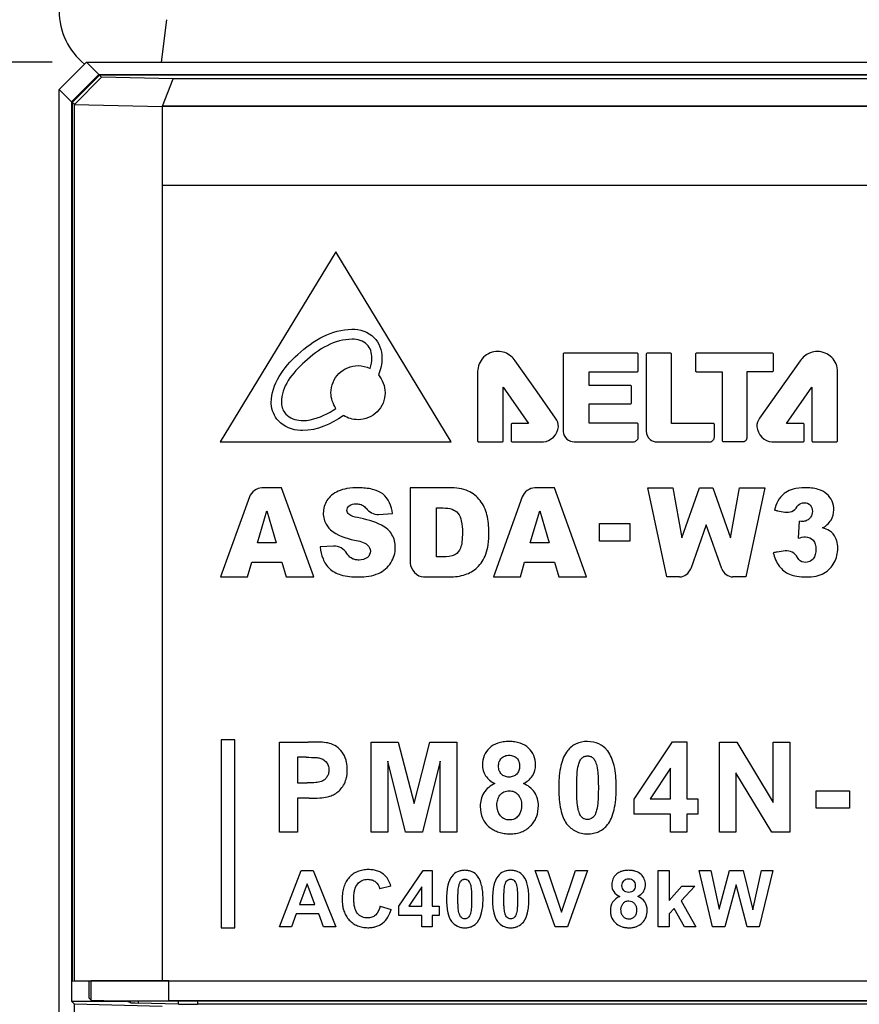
# Model space of a CAD drawing. Header units: millimetres. Extents: x 1895 to 2561, y -1570 to -291.
# Tile 22 of 61: x 2108 to 2132, y -1310 to -1282. Entities that reach past the tile are written whole.
import ezdxf

# ---------------------------------------------------------------- set-up
doc = ezdxf.new("R2010")
doc.units = ezdxf.units.MM
doc.header["$LTSCALE"] = 23.1
doc.header["$PDMODE"] = 3
doc.header["$PDSIZE"] = 0.31
doc.layers.get('0').update_dxf_attribs({"linetype": 'CONTINUOUS'})
doc.layers.get('Defpoints').update_dxf_attribs({"linetype": 'CONTINUOUS'})
doc.layers.add('03___PRT_ALL_CURVES', color=7, linetype='CONTINUOUS')
doc.styles.get("Standard").update_dxf_attribs({"font": 'arial.ttf'})
doc.dimstyles.new('DIMSTYLE_2$0', dxfattribs={"dimtxt": 2.5, "dimasz": 3, "dimexe": 0.18, "dimexo": 0.0625, "dimgap": 0.09, "dimtad": 1, "dimdec": 0, "dimdsep": 46, "dimtxsty": 'Standard', "dimblk": '_FILLED', "dimcen": 0.09, "dimadec": 0, "dimazin": 0, "dimtp": 0.01, "dimtm": 0.01, "dimtfac": 1, "dimtdec": 0, "dimtofl": 0, "dimtmove": 0, "dimatfit": 3, "dimldrblk": '_FILLED', "dimfxl": 0, "dimtolj": 1, "dimarcsym": 0})

# ---------------------------------------------------------------- blocks, each defined once
blk = doc.blocks.new('_FILLED')
at = {"color": 0, "linetype": 'ByBlock'}
blk.add_solid([(0, 0), (-1, 0.2), (-1, -0.2)], dxfattribs=at)
blk = doc.blocks.new('*D27')
at = {"color": 0, "linetype": 'Continuous', "lineweight": -2}
for p, q in [((2108.661, -1282.748), (2080.425, -1282.748)), ((2082.925, -1287.748), (2082.925, -1447.748)), ((2108.661, -1452.748), (2080.425, -1452.748))]:
    blk.add_line(p, q, dxfattribs=at)
at = {"layer": 'Defpoints', "color": 0, "linetype": 'Continuous'}
for p in [(2109.661, -1282.748), (2082.925, -1452.748), (2109.661, -1452.748)]:
    blk.add_point(p, dxfattribs=at)
at = {"color": 0, "linetype": 'Continuous', "lineweight": -2, "xscale": 5, "yscale": 5, "zscale": 5}
for p, rotation in [((2082.925, -1282.748), 90), ((2082.925, -1452.748), 270)]:
    blk.add_blockref('_FILLED', p, dxfattribs=dict(at, rotation=rotation))
at = {"color": 0, "linetype": 'Continuous', "insert": (2071.675, -1367.748), "char_height": 7.5, "width": 14.94424, "attachment_point": 2, "rotation": 90, "line_spacing_factor": 0.9}
blk.add_mtext('\\A1;170(6.69)', dxfattribs=at)

msp = doc.modelspace()

# ---------------------------------------------------------------- linework, layer by layer
at = {"color": 0, "linetype": 'Continuous'}
for p, q in [((2111.861, -1282.748), (2112.014, -1281.505)), ((2108.861, -1283.548), (2109.661, -1282.748)), ((2109.661, -1282.748), (2110.025, -1283.112)), ((2109.661, -1282.748), (2193.062, -1282.748)), ((2110.025, -1283.112), (2109.225, -1283.912)), ((2110.041, -1283.128), (2109.241, -1283.928)), ((2110.025, -1283.112), (2192.698, -1283.112)), ((2110.098, -1283.185), (2110.041, -1283.128)), ((2192.682, -1283.128), (2110.041, -1283.128)), ((2110.098, -1283.185), (2109.311, -1283.989)), ((2112.197, -1283.239), (2110.098, -1283.185)), ((2111.881, -1284.038), (2112.197, -1283.239)), ((2190.526, -1283.239), (2112.197, -1283.239)), ((2108.861, -1451.949), (2108.861, -1283.548)), ((2108.861, -1283.548), (2109.225, -1283.912)), ((2109.225, -1283.912), (2109.225, -1310.215)), ((2109.241, -1283.928), (2109.241, -1309.63)), ((2109.311, -1283.989), (2109.241, -1283.928)), ((2109.307, -1283.985), (2111.872, -1284.044)), ((2109.307, -1283.989), (2109.307, -1309.626)), ((2111.881, -1284.038), (2111.872, -1284.044)), ((2111.872, -1284.044), (2111.872, -1309.622)), ((2190.851, -1284.04), (2111.881, -1284.038)), ((2109.241, -1309.63), (2109.307, -1309.626)), ((2109.307, -1309.626), (2111.872, -1309.622)), ((2109.801, -1309.626), (2109.741, -1309.63)), ((2109.741, -1310.131), (2109.741, -1309.63)), ((2112.075, -1309.623), (2109.801, -1309.626)), ((2109.801, -1310.19), (2109.801, -1309.626)), ((2111.872, -1309.622), (2190.851, -1309.622)), ((2112.075, -1310.196), (2112.075, -1309.623)), ((2112.075, -1309.623), (2190.648, -1309.623)), ((2109.225, -1310.215), (2109.307, -1310.296)), ((2109.225, -1310.215), (2110.826, -1310.215)), ((2109.741, -1310.131), (2109.801, -1310.19)), ((2109.801, -1310.19), (2110.536, -1310.209)), ((2110.536, -1310.209), (2112.075, -1310.196)), ((2110.536, -1310.209), (2190.754, -1310.209)), ((2110.939, -1310.257), (2110.826, -1310.215)), ((2110.939, -1310.209), (2110.939, -1310.257)), ((2111.179, -1310.209), (2111.179, -1310.271)), ((2112.075, -1310.196), (2190.648, -1310.196)), ((2112.35, -1310.301), (2112.35, -1310.209)), ((2112.908, -1310.209), (2112.908, -1310.307)), ((2109.307, -1310.296), (2109.307, -1451.507)), ((2109.307, -1310.296), (2111.872, -1310.362)), ((2112.35, -1310.301), (2111.179, -1310.271)), ((2147.406, -1310.307), (2112.908, -1310.307))]:
    msp.add_line(p, q, dxfattribs=at)
msp.add_arc((2110.861, -1281.248), 2, 180, 231.1238, dxfattribs=at)
for centre, start_param, end_param in [((2111.737, -1310.256), -3.071779, -2.343105), ((2112.908, -1310.286), -2.343105, -1.570796)]:
    msp.add_ellipse(centre, major_axis=(0.8, 0), ratio=0.026186, start_param=start_param, end_param=end_param, dxfattribs=at)
at = {"layer": '03___PRT_ALL_CURVES', "color": 0, "linetype": 'Continuous'}
for p, q in [((2111.873, -1284.045), (2111.873, -1286.345)), ((2190.85, -1284.047), (2111.873, -1284.045)), ((2111.873, -1286.345), (2190.85, -1286.347)), ((2116.958, -1288.296), (2113.576, -1293.854)), ((2120.322, -1293.854), (2116.958, -1288.296)), ((2122.835, -1292.392), (2122.194, -1291.482)), ((2123.597, -1291.29), (2123.597, -1293.55)), ((2125.761, -1291.258), (2123.629, -1291.258)), ((2125.793, -1291.776), (2125.793, -1291.29)), ((2126.028, -1291.292), (2126.028, -1293.542)), ((2126.734, -1291.261), (2126.06, -1291.261)), ((2126.765, -1293.316), (2126.765, -1291.292)), ((2127.47, -1291.29), (2127.47, -1291.771)), ((2129.721, -1291.261), (2127.501, -1291.259)), ((2129.752, -1291.769), (2129.752, -1291.293)), ((2130.53, -1291.484), (2129.888, -1292.394)), ((2121.099, -1291.799), (2121.099, -1292.698)), ((2124.362, -1292.203), (2124.362, -1291.807)), ((2124.362, -1291.807), (2125.761, -1291.807)), ((2127.501, -1291.803), (2128.25, -1291.803)), ((2128.25, -1291.803), (2128.25, -1293.817)), ((2128.982, -1293.706), (2128.982, -1291.8)), ((2128.982, -1291.8), (2129.721, -1291.8)), ((2131.624, -1293.823), (2131.624, -1291.8)), ((2121.85, -1293.821), (2121.85, -1292.252)), ((2121.85, -1292.252), (2122.59, -1293.314)), ((2123.38, -1293.161), (2122.835, -1292.392)), ((2125.567, -1292.203), (2124.362, -1292.203)), ((2125.599, -1292.712), (2125.599, -1292.234)), ((2129.888, -1292.394), (2129.345, -1293.162)), ((2130.134, -1293.316), (2130.873, -1292.254)), ((2130.873, -1292.254), (2130.873, -1293.823)), ((2115.067, -1292.741), (2115.066, -1292.701)), ((2115.36, -1292.701), (2115.361, -1292.728)), ((2121.099, -1292.698), (2121.099, -1293.821)), ((2124.357, -1293.309), (2124.357, -1292.743)), ((2124.357, -1292.743), (2125.567, -1292.743)), ((2115.935, -1293.23), (2115.982, -1293.232)), ((2117.167, -1293.089), (2117.176, -1293.082)), ((2115.982, -1293.525), (2115.921, -1293.524)), ((2122.078, -1293.345), (2122.078, -1293.821)), ((2122.59, -1293.314), (2122.109, -1293.314)), ((2125.761, -1293.309), (2124.357, -1293.309)), ((2125.793, -1293.734), (2125.793, -1293.341)), ((2127.991, -1293.316), (2126.765, -1293.316)), ((2128.022, -1293.715), (2128.022, -1293.347)), ((2130.615, -1293.316), (2130.134, -1293.316)), ((2130.646, -1293.823), (2130.646, -1293.347)), ((2113.576, -1293.854), (2120.322, -1293.854)), ((2121.131, -1293.853), (2121.819, -1293.853)), ((2122.109, -1293.853), (2123.021, -1293.853)), ((2123.922, -1293.854), (2125.652, -1293.854)), ((2126.339, -1293.854), (2127.899, -1293.854)), ((2128.281, -1293.848), (2128.848, -1293.848)), ((2129.703, -1293.854), (2130.615, -1293.854)), ((2130.904, -1293.854), (2131.592, -1293.854)), ((2115.366, -1295.199), (2114.791, -1295.199)), ((2116.307, -1297.806), (2115.366, -1295.199)), ((2119.127, -1295.199), (2119.127, -1297.402)), ((2120.277, -1295.199), (2119.127, -1295.199)), ((2123.344, -1295.199), (2122.769, -1295.199)), ((2124.285, -1297.806), (2123.344, -1295.199)), ((2126.631, -1297.806), (2126.074, -1295.199)), ((2126.074, -1295.199), (2126.809, -1295.199)), ((2126.809, -1295.199), (2127.073, -1296.659)), ((2127.073, -1296.659), (2127.59, -1295.199)), ((2127.59, -1295.199), (2127.978, -1295.199)), ((2127.978, -1295.199), (2128.494, -1296.659)), ((2128.494, -1296.659), (2128.759, -1295.199)), ((2128.759, -1295.199), (2129.494, -1295.199)), ((2129.494, -1295.199), (2128.937, -1297.806)), ((2114.428, -1295.461), (2113.581, -1297.806)), ((2122.406, -1295.461), (2121.559, -1297.806)), ((2119.901, -1297.214), (2119.901, -1295.789)), ((2119.901, -1295.789), (2120.094, -1295.789)), ((2114.661, -1296.812), (2114.934, -1295.875)), ((2114.934, -1295.875), (2115.211, -1296.812)), ((2118.198, -1295.976), (2118.613, -1295.95)), ((2122.639, -1296.812), (2122.913, -1295.875)), ((2122.913, -1295.875), (2123.189, -1296.812)), ((2124.661, -1296.763), (2124.661, -1296.242)), ((2124.661, -1296.242), (2125.547, -1296.242)), ((2125.547, -1296.242), (2125.547, -1296.763)), ((2127.784, -1296.286), (2127.329, -1297.572)), ((2128.239, -1297.572), (2127.784, -1296.286)), ((2130.48, -1296.675), (2130.512, -1296.174)), ((2115.211, -1296.812), (2114.661, -1296.812)), ((2116.89, -1296.903), (2116.496, -1296.929)), ((2123.189, -1296.812), (2122.639, -1296.812)), ((2125.547, -1296.763), (2124.661, -1296.763)), ((2117.302, -1297.158), (2117.277, -1297.119)), ((2120.09, -1297.214), (2119.901, -1297.214)), ((2114.371, -1297.806), (2114.493, -1297.376)), ((2114.493, -1297.376), (2115.371, -1297.376)), ((2115.371, -1297.376), (2115.497, -1297.806)), ((2122.349, -1297.806), (2122.471, -1297.376)), ((2122.471, -1297.376), (2123.349, -1297.376)), ((2123.349, -1297.376), (2123.475, -1297.806)), ((2113.581, -1297.806), (2114.371, -1297.806)), ((2115.497, -1297.806), (2116.307, -1297.806)), ((2119.515, -1297.806), (2120.277, -1297.806)), ((2121.559, -1297.806), (2122.349, -1297.806)), ((2123.475, -1297.806), (2124.285, -1297.806)), ((2127.005, -1297.806), (2126.631, -1297.806)), ((2128.937, -1297.806), (2128.562, -1297.806)), ((2113.598, -1302.575), (2113.598, -1308.071)), ((2113.998, -1302.575), (2113.598, -1302.575)), ((2113.998, -1308.071), (2113.998, -1302.575)), ((2115.305, -1305.273), (2115.305, -1302.636)), ((2115.305, -1302.636), (2116.144, -1302.636)), ((2117.991, -1305.273), (2117.991, -1302.636)), ((2117.991, -1302.636), (2118.777, -1302.636)), ((2118.777, -1302.636), (2119.241, -1304.435)), ((2119.241, -1304.435), (2119.7, -1302.636)), ((2119.7, -1302.636), (2120.488, -1302.636)), ((2120.488, -1302.636), (2120.488, -1305.273)), ((2125.679, -1304.303), (2126.8, -1302.625)), ((2126.8, -1302.625), (2127.217, -1302.625)), ((2127.217, -1302.625), (2127.217, -1304.301)), ((2128.166, -1305.273), (2128.166, -1302.636)), ((2128.166, -1302.636), (2128.674, -1302.636)), ((2128.674, -1302.636), (2129.74, -1304.403)), ((2129.74, -1304.403), (2129.74, -1302.636)), ((2129.74, -1302.636), (2130.225, -1302.636)), ((2130.225, -1302.636), (2130.225, -1305.273)), ((2115.83, -1303.082), (2115.83, -1303.833)), ((2116.082, -1303.082), (2115.83, -1303.082)), ((2118.477, -1303.197), (2118.476, -1305.273)), ((2118.986, -1305.273), (2118.477, -1303.197)), ((2120.001, -1303.197), (2119.49, -1305.273)), ((2120.003, -1305.273), (2120.001, -1303.197)), ((2126.736, -1303.4), (2126.144, -1304.301)), ((2126.736, -1304.301), (2126.736, -1303.4)), ((2128.651, -1303.54), (2128.651, -1305.273)), ((2129.701, -1305.273), (2128.651, -1303.54)), ((2115.83, -1303.833), (2116.115, -1303.833)), ((2130.997, -1304.57), (2130.997, -1304.065)), ((2130.997, -1304.065), (2131.974, -1304.065)), ((2131.974, -1304.065), (2131.974, -1304.57)), ((2115.83, -1304.279), (2115.83, -1305.273)), ((2116.17, -1304.279), (2115.83, -1304.279)), ((2125.679, -1304.743), (2125.679, -1304.303)), ((2126.144, -1304.301), (2126.736, -1304.301)), ((2127.217, -1304.301), (2127.539, -1304.301)), ((2127.539, -1304.301), (2127.539, -1304.743)), ((2126.736, -1304.743), (2125.679, -1304.743)), ((2126.736, -1305.273), (2126.736, -1304.743)), ((2127.217, -1304.743), (2127.217, -1305.273)), ((2127.539, -1304.743), (2127.217, -1304.743)), ((2131.974, -1304.57), (2130.997, -1304.57)), ((2115.83, -1305.273), (2115.305, -1305.273)), ((2118.476, -1305.273), (2117.991, -1305.273)), ((2119.49, -1305.273), (2118.986, -1305.273)), ((2120.488, -1305.273), (2120.003, -1305.273)), ((2127.217, -1305.273), (2126.736, -1305.273)), ((2128.651, -1305.273), (2128.166, -1305.273)), ((2130.225, -1305.273), (2129.701, -1305.273)), ((2115.305, -1308.039), (2115.943, -1306.397)), ((2115.943, -1306.397), (2116.294, -1306.397)), ((2116.294, -1306.397), (2116.952, -1308.039)), ((2118.796, -1307.435), (2119.506, -1306.39)), ((2119.506, -1306.39), (2119.77, -1306.39)), ((2119.77, -1306.39), (2119.77, -1307.434)), ((2123.367, -1308.039), (2122.78, -1306.397)), ((2122.78, -1306.397), (2123.139, -1306.397)), ((2123.139, -1306.397), (2123.556, -1307.613)), ((2123.556, -1307.613), (2123.956, -1306.397)), ((2124.309, -1306.397), (2123.725, -1308.039)), ((2123.956, -1306.397), (2124.309, -1306.397)), ((2126.382, -1308.039), (2126.382, -1306.397)), ((2126.382, -1306.397), (2126.697, -1306.397)), ((2126.697, -1306.397), (2126.697, -1307.268)), ((2127.964, -1308.039), (2127.578, -1306.397)), ((2127.578, -1306.397), (2127.92, -1306.397)), ((2127.92, -1306.397), (2128.164, -1307.525)), ((2128.164, -1307.525), (2128.464, -1306.397)), ((2128.464, -1306.397), (2128.859, -1306.397)), ((2128.859, -1306.397), (2129.146, -1307.544)), ((2129.146, -1307.544), (2129.396, -1306.397)), ((2129.729, -1306.397), (2129.334, -1308.039)), ((2129.396, -1306.397), (2129.729, -1306.397)), ((2116.116, -1306.78), (2115.894, -1307.388)), ((2116.344, -1307.388), (2116.116, -1306.78)), ((2118.563, -1306.849), (2118.235, -1306.927)), ((2119.465, -1306.873), (2119.09, -1307.434)), ((2119.465, -1307.434), (2119.465, -1306.873)), ((2126.697, -1307.268), (2127.065, -1306.849)), ((2127.452, -1306.849), (2127.046, -1307.284)), ((2127.065, -1306.849), (2127.452, -1306.849)), ((2128.655, -1306.812), (2128.329, -1308.039)), ((2128.979, -1308.039), (2128.655, -1306.812)), ((2127.046, -1307.284), (2127.482, -1308.039)), ((2115.894, -1307.388), (2116.344, -1307.388)), ((2118.246, -1307.434), (2118.567, -1307.532)), ((2118.796, -1307.709), (2118.796, -1307.435)), ((2119.09, -1307.434), (2119.465, -1307.434)), ((2119.77, -1307.434), (2119.974, -1307.434)), ((2119.974, -1307.434), (2119.974, -1307.709)), ((2126.842, -1307.502), (2126.697, -1307.658)), ((2126.697, -1307.658), (2126.697, -1308.039)), ((2127.143, -1308.039), (2126.842, -1307.502)), ((2115.793, -1307.665), (2115.657, -1308.039)), ((2116.452, -1307.665), (2115.793, -1307.665)), ((2116.594, -1308.039), (2116.452, -1307.665)), ((2119.465, -1307.709), (2118.796, -1307.709)), ((2119.465, -1308.039), (2119.465, -1307.709)), ((2119.77, -1307.709), (2119.77, -1308.039)), ((2119.974, -1307.709), (2119.77, -1307.709)), ((2113.598, -1308.071), (2113.998, -1308.071)), ((2115.657, -1308.039), (2115.305, -1308.039)), ((2116.952, -1308.039), (2116.594, -1308.039)), ((2119.77, -1308.039), (2119.465, -1308.039)), ((2123.725, -1308.039), (2123.367, -1308.039)), ((2126.697, -1308.039), (2126.382, -1308.039)), ((2127.482, -1308.039), (2127.143, -1308.039)), ((2128.329, -1308.039), (2127.964, -1308.039)), ((2129.334, -1308.039), (2128.979, -1308.039))]:
    msp.add_line(p, q, dxfattribs=at)
for centre, radius, start, end in [((2125.708, -1293.727), 0.0851, 328.0374, 355.1809), ((2130.441, -1295.846), 0.61, 122.9039, 128.2898)]:
    msp.add_arc(centre, radius, start, end, dxfattribs=at)
for points, knots in [([(2115.066, -1292.701), (2115.072, -1292.166), (2115.798, -1291.155), (2116.843, -1290.565), (2117.425, -1290.558)], [0, 0, 0, 0, 0.478917, 1, 1, 1, 1]), ([(2117.425, -1290.558), (2117.654, -1290.557), (2118.139, -1290.708), (2118.358, -1291.357), (2118.262, -1291.738), (2118.196, -1291.894)], [0, 0, 0, 0, 0.372959, 0.722599, 1, 1, 1, 1]), ([(2117.434, -1290.853), (2116.921, -1290.852), (2116.037, -1291.392), (2115.354, -1292.244), (2115.36, -1292.701)], [0, 0, 0, 0, 0.528202, 1, 1, 1, 1]), ([(2117.953, -1291.707), (2117.988, -1291.608), (2118.042, -1291.369), (2117.913, -1290.941), (2117.586, -1290.853), (2117.434, -1290.853)], [0, 0, 0, 0, 0.26473, 0.615369, 1, 1, 1, 1]), ([(2122.194, -1291.482), (2122.159, -1291.431), (2122.072, -1291.334), (2121.897, -1291.233), (2121.61, -1291.181), (2121.226, -1291.334), (2121.099, -1291.648), (2121.099, -1291.799)], [0, 0, 0, 0, 0.122867, 0.256978, 0.396503, 0.698215, 1, 1, 1, 1]), ([(2131.624, -1291.8), (2131.624, -1291.649), (2131.497, -1291.335), (2131.114, -1291.182), (2130.826, -1291.235), (2130.652, -1291.337), (2130.564, -1291.433), (2130.53, -1291.484)], [0, 0, 0, 0, 0.301541, 0.603351, 0.742489, 0.876782, 1, 1, 1, 1]), ([(2123.629, -1291.258), (2123.621, -1291.258), (2123.605, -1291.266), (2123.597, -1291.282), (2123.597, -1291.29)], [0, 0, 0, 0, 0.498193, 1, 1, 1, 1]), ([(2125.793, -1291.29), (2125.793, -1291.282), (2125.785, -1291.266), (2125.769, -1291.258), (2125.761, -1291.258)], [0, 0, 0, 0, 0.500116, 1, 1, 1, 1]), ([(2126.765, -1291.292), (2126.765, -1291.284), (2126.759, -1291.267), (2126.742, -1291.261), (2126.734, -1291.261)], [0, 0, 0, 0, 0.510483, 1, 1, 1, 1]), ([(2127.501, -1291.259), (2127.493, -1291.259), (2127.477, -1291.266), (2127.47, -1291.282), (2127.47, -1291.29)], [0, 0, 0, 0, 0.503029, 1, 1, 1, 1]), ([(2116.958, -1292.874), (2116.865, -1292.744), (2116.743, -1292.374), (2116.981, -1291.795), (2117.521, -1291.574), (2117.846, -1291.654), (2117.953, -1291.707)], [0, 0, 0, 0, 0.234341, 0.529444, 0.824658, 1, 1, 1, 1]), ([(2125.761, -1291.807), (2125.769, -1291.807), (2125.786, -1291.801), (2125.793, -1291.784), (2125.793, -1291.776)], [0, 0, 0, 0, 0.483149, 1, 1, 1, 1]), ([(2127.47, -1291.771), (2127.47, -1291.779), (2127.477, -1291.796), (2127.493, -1291.803), (2127.501, -1291.803)], [0, 0, 0, 0, 0.506695, 1, 1, 1, 1]), ([(2129.721, -1291.8), (2129.729, -1291.8), (2129.746, -1291.794), (2129.752, -1291.777), (2129.752, -1291.769)], [0, 0, 0, 0, 0.50989, 1, 1, 1, 1]), ([(2118.196, -1291.894), (2118.319, -1292.034), (2118.473, -1292.433), (2118.222, -1293.035), (2117.657, -1293.269), (2117.301, -1293.162), (2117.176, -1293.082)], [0, 0, 0, 0, 0.252154, 0.525737, 0.799194, 1, 1, 1, 1]), ([(2125.599, -1292.234), (2125.599, -1292.226), (2125.592, -1292.21), (2125.576, -1292.203), (2125.567, -1292.203)], [0, 0, 0, 0, 0.491337, 1, 1, 1, 1]), ([(2115.921, -1293.524), (2115.686, -1293.514), (2115.25, -1293.343), (2115.075, -1292.921), (2115.067, -1292.741)], [0, 0, 0, 0, 0.564721, 1, 1, 1, 1]), ([(2115.361, -1292.728), (2115.365, -1292.842), (2115.485, -1293.12), (2115.776, -1293.222), (2115.935, -1293.23)], [0, 0, 0, 0, 0.416638, 1, 1, 1, 1]), ([(2115.982, -1293.232), (2116.057, -1293.232), (2116.407, -1293.189), (2116.731, -1293.027), (2116.958, -1292.874)], [0, 0, 0, 0, 0.216392, 1, 1, 1, 1]), ([(2125.567, -1292.743), (2125.576, -1292.743), (2125.592, -1292.737), (2125.599, -1292.72), (2125.599, -1292.712)], [0, 0, 0, 0, 0.508663, 1, 1, 1, 1]), ([(2123.021, -1293.853), (2123.228, -1293.853), (2123.544, -1293.531), (2123.431, -1293.234), (2123.38, -1293.161)], [0, 0, 0, 0, 0.701397, 1, 1, 1, 1]), ([(2129.345, -1293.162), (2129.293, -1293.234), (2129.18, -1293.533), (2129.496, -1293.854), (2129.703, -1293.854)], [0, 0, 0, 0, 0.299565, 1, 1, 1, 1]), ([(2122.109, -1293.314), (2122.101, -1293.314), (2122.084, -1293.32), (2122.078, -1293.337), (2122.078, -1293.345)], [0, 0, 0, 0, 0.499985, 1, 1, 1, 1]), ([(2123.597, -1293.55), (2123.597, -1293.634), (2123.686, -1293.793), (2123.846, -1293.853), (2123.922, -1293.854)], [0, 0, 0, 0, 0.525129, 1, 1, 1, 1]), ([(2125.793, -1293.341), (2125.793, -1293.333), (2125.786, -1293.317), (2125.769, -1293.309), (2125.761, -1293.309)], [0, 0, 0, 0, 0.507507, 1, 1, 1, 1]), ([(2126.028, -1293.542), (2126.028, -1293.63), (2126.104, -1293.797), (2126.268, -1293.854), (2126.339, -1293.854)], [0, 0, 0, 0, 0.556504, 1, 1, 1, 1]), ([(2128.022, -1293.347), (2128.022, -1293.339), (2128.015, -1293.322), (2127.999, -1293.316), (2127.991, -1293.316)], [0, 0, 0, 0, 0.497672, 1, 1, 1, 1]), ([(2130.646, -1293.347), (2130.646, -1293.339), (2130.639, -1293.323), (2130.623, -1293.316), (2130.615, -1293.316)], [0, 0, 0, 0, 0.492681, 1, 1, 1, 1]), ([(2121.099, -1293.821), (2121.099, -1293.829), (2121.107, -1293.846), (2121.123, -1293.853), (2121.131, -1293.853)], [0, 0, 0, 0, 0.505077, 1, 1, 1, 1]), ([(2121.819, -1293.853), (2121.827, -1293.853), (2121.844, -1293.846), (2121.85, -1293.829), (2121.85, -1293.821)], [0, 0, 0, 0, 0.50175, 1, 1, 1, 1]), ([(2122.078, -1293.821), (2122.078, -1293.829), (2122.084, -1293.846), (2122.101, -1293.853), (2122.109, -1293.853)], [0, 0, 0, 0, 0.497667, 1, 1, 1, 1]), ([(2125.652, -1293.854), (2125.687, -1293.854), (2125.739, -1293.827), (2125.771, -1293.785), (2125.78, -1293.772)], [0, 0, 0, 0, 0.685199, 1, 1, 1, 1]), ([(2127.899, -1293.854), (2127.932, -1293.853), (2127.992, -1293.809), (2128.02, -1293.747), (2128.022, -1293.715)], [0, 0, 0, 0, 0.506067, 1, 1, 1, 1]), ([(2128.25, -1293.817), (2128.25, -1293.825), (2128.257, -1293.841), (2128.273, -1293.848), (2128.281, -1293.848)], [0, 0, 0, 0, 0.507625, 1, 1, 1, 1]), ([(2128.848, -1293.848), (2128.879, -1293.848), (2128.954, -1293.822), (2128.982, -1293.745), (2128.982, -1293.706)], [0, 0, 0, 0, 0.441266, 1, 1, 1, 1]), ([(2130.615, -1293.854), (2130.623, -1293.854), (2130.639, -1293.847), (2130.646, -1293.831), (2130.646, -1293.823)], [0, 0, 0, 0, 0.508303, 1, 1, 1, 1]), ([(2130.873, -1293.823), (2130.873, -1293.831), (2130.88, -1293.847), (2130.896, -1293.854), (2130.904, -1293.854)], [0, 0, 0, 0, 0.495396, 1, 1, 1, 1]), ([(2131.592, -1293.854), (2131.6, -1293.854), (2131.617, -1293.847), (2131.624, -1293.831), (2131.624, -1293.823)], [0, 0, 0, 0, 0.509775, 1, 1, 1, 1]), ([(2118.613, -1295.95), (2118.588, -1295.738), (2118.443, -1295.392), (2118, -1295.219), (2117.64, -1295.191), (2117.3, -1295.209), (2117.03, -1295.281), (2116.828, -1295.403), (2116.646, -1295.608), (2116.58, -1295.838), (2116.588, -1295.998), (2116.592, -1296.029)], [0, 0, 0, 0, 0.221878, 0.335257, 0.477612, 0.594849, 0.687548, 0.764808, 0.835847, 0.968322, 1, 1, 1, 1]), ([(2121.37, -1295.988), (2121.331, -1295.839), (2121.206, -1295.554), (2120.809, -1295.233), (2120.462, -1295.199), (2120.277, -1295.199)], [0, 0, 0, 0, 0.316378, 0.618814, 1, 1, 1, 1]), ([(2131.186, -1296.374), (2131.282, -1296.315), (2131.455, -1296.168), (2131.533, -1295.861), (2131.48, -1295.585), (2131.318, -1295.356), (2131.025, -1295.215), (2130.679, -1295.189), (2130.356, -1295.216), (2130.174, -1295.292), (2130.109, -1295.334)], [0, 0, 0, 0, 0.139339, 0.266096, 0.373378, 0.479127, 0.601246, 0.76158, 0.905365, 1, 1, 1, 1]), ([(2117.585, -1296.067), (2117.497, -1296.048), (2117.353, -1296.033), (2117.253, -1295.856), (2117.344, -1295.689), (2117.505, -1295.662), (2117.616, -1295.671), (2117.651, -1295.679)], [0, 0, 0, 0, 0.314063, 0.456235, 0.63793, 0.87793, 1, 1, 1, 1]), ([(2117.651, -1295.679), (2117.704, -1295.69), (2117.775, -1295.72), (2117.903, -1295.886), (2118.064, -1295.984), (2118.198, -1295.976)], [0, 0, 0, 0, 0.248364, 0.358607, 1, 1, 1, 1]), ([(2120.094, -1295.789), (2120.181, -1295.789), (2120.339, -1295.803), (2120.552, -1295.934), (2120.644, -1296.197), (2120.659, -1296.483), (2120.648, -1296.752), (2120.62, -1296.904), (2120.596, -1296.962)], [0, 0, 0, 0, 0.171998, 0.308616, 0.466413, 0.697737, 0.875917, 1, 1, 1, 1]), ([(2129.775, -1295.853), (2129.807, -1295.857), (2129.91, -1295.879), (2130.076, -1295.924), (2130.297, -1295.912), (2130.406, -1295.806), (2130.443, -1295.746)], [0, 0, 0, 0, 0.134549, 0.428653, 0.709063, 1, 1, 1, 1]), ([(2130.443, -1295.746), (2130.451, -1295.733), (2130.499, -1295.667), (2130.648, -1295.609), (2130.85, -1295.684), (2130.906, -1295.882), (2130.867, -1296.007), (2130.834, -1296.056)], [0, 0, 0, 0, 0.058144, 0.3055, 0.537306, 0.781089, 1, 1, 1, 1]), ([(2116.592, -1296.029), (2116.599, -1296.09), (2116.638, -1296.238), (2116.893, -1296.572), (2117.252, -1296.671), (2117.5, -1296.729)], [0, 0, 0, 0, 0.150396, 0.371192, 1, 1, 1, 1]), ([(2117.621, -1297.806), (2117.818, -1297.806), (2118.188, -1297.768), (2118.603, -1297.419), (2118.73, -1296.97), (2118.645, -1296.613), (2118.471, -1296.403), (2118.145, -1296.19), (2117.824, -1296.121), (2117.585, -1296.067)], [0, 0, 0, 0, 0.192582, 0.347128, 0.498399, 0.623715, 0.688088, 0.760426, 1, 1, 1, 1]), ([(2120.277, -1297.806), (2120.432, -1297.806), (2120.655, -1297.774), (2120.927, -1297.663), (2121.095, -1297.53), (2121.24, -1297.355), (2121.356, -1297.131), (2121.422, -1296.837), (2121.441, -1296.448), (2121.412, -1296.153), (2121.37, -1295.988)], [0, 0, 0, 0, 0.186219, 0.26448, 0.349238, 0.43957, 0.534582, 0.648578, 0.796953, 1, 1, 1, 1]), ([(2130.834, -1296.056), (2130.825, -1296.07), (2130.791, -1296.113), (2130.712, -1296.169), (2130.606, -1296.188), (2130.54, -1296.179), (2130.512, -1296.174)], [0, 0, 0, 0, 0.136943, 0.451541, 0.771556, 1, 1, 1, 1]), ([(2131.599, -1296.748), (2131.591, -1296.719), (2131.547, -1296.605), (2131.414, -1296.448), (2131.257, -1296.393), (2131.186, -1296.374)], [0, 0, 0, 0, 0.158982, 0.622756, 1, 1, 1, 1]), ([(2130.48, -1296.675), (2130.547, -1296.654), (2130.693, -1296.606), (2130.901, -1296.687), (2130.98, -1296.853), (2131, -1297.043), (2130.956, -1297.26), (2130.823, -1297.349), (2130.772, -1297.366)], [0, 0, 0, 0, 0.176953, 0.381016, 0.491801, 0.624207, 0.867018, 1, 1, 1, 1]), ([(2116.496, -1296.929), (2116.506, -1297.048), (2116.558, -1297.277), (2116.753, -1297.593), (2117.139, -1297.79), (2117.445, -1297.806), (2117.621, -1297.806)], [0, 0, 0, 0, 0.223363, 0.433804, 0.67162, 1, 1, 1, 1]), ([(2117.5, -1296.729), (2117.633, -1296.76), (2117.856, -1296.786), (2118.002, -1297.052), (2117.884, -1297.276), (2117.684, -1297.319), (2117.561, -1297.308), (2117.527, -1297.301)], [0, 0, 0, 0, 0.351001, 0.516943, 0.689069, 0.910718, 1, 1, 1, 1]), ([(2120.596, -1296.962), (2120.564, -1297.04), (2120.43, -1297.219), (2120.207, -1297.214), (2120.09, -1297.214)], [0, 0, 0, 0, 0.420045, 1, 1, 1, 1]), ([(2129.741, -1297.098), (2129.778, -1297.236), (2129.88, -1297.495), (2130.16, -1297.724), (2130.447, -1297.798), (2130.711, -1297.812), (2130.982, -1297.794), (2131.292, -1297.69), (2131.56, -1297.402), (2131.646, -1297.038), (2131.62, -1296.818), (2131.599, -1296.748)], [0, 0, 0, 0, 0.146995, 0.276532, 0.35222, 0.447818, 0.546957, 0.629519, 0.777532, 0.926199, 1, 1, 1, 1]), ([(2117.527, -1297.301), (2117.498, -1297.295), (2117.412, -1297.267), (2117.338, -1297.206), (2117.302, -1297.158)], [0, 0, 0, 0, 0.330222, 1, 1, 1, 1]), ([(2130.447, -1297.235), (2130.413, -1297.172), (2130.308, -1297.059), (2130.077, -1297.035), (2129.895, -1297.075), (2129.779, -1297.094), (2129.741, -1297.098)], [0, 0, 0, 0, 0.277285, 0.543608, 0.854279, 1, 1, 1, 1]), ([(2130.772, -1297.366), (2130.746, -1297.374), (2130.645, -1297.393), (2130.514, -1297.34), (2130.459, -1297.258), (2130.447, -1297.235)], [0, 0, 0, 0, 0.21163, 0.792118, 1, 1, 1, 1]), ([(2116.766, -1302.675), (2116.635, -1302.64), (2116.424, -1302.64), (2116.217, -1302.636), (2116.144, -1302.636)], [0, 0, 0, 0, 0.650699, 1, 1, 1, 1]), ([(2116.17, -1304.279), (2116.275, -1304.279), (2116.455, -1304.273), (2116.685, -1304.255), (2116.854, -1304.197), (2116.989, -1304.119), (2117.112, -1304.005), (2117.212, -1303.854), (2117.265, -1303.7), (2117.285, -1303.561), (2117.291, -1303.436), (2117.283, -1303.301), (2117.248, -1303.123), (2117.153, -1302.931), (2116.98, -1302.761), (2116.838, -1302.695), (2116.766, -1302.675)], [0, 0, 0, 0, 0.119855, 0.208235, 0.263493, 0.323014, 0.386389, 0.454413, 0.529405, 0.570802, 0.615518, 0.673193, 0.726303, 0.823709, 0.913713, 1, 1, 1, 1]), ([(2122.793, -1303.302), (2122.793, -1303.211), (2122.762, -1303.027), (2122.599, -1302.795), (2122.388, -1302.673), (2122.186, -1302.628), (2122.017, -1302.618), (2121.847, -1302.628), (2121.645, -1302.673), (2121.433, -1302.795), (2121.271, -1303.027), (2121.241, -1303.211), (2121.241, -1303.302)], [0, 0, 0, 0, 0.118582, 0.233605, 0.356336, 0.424397, 0.499783, 0.575691, 0.644094, 0.766742, 0.881453, 1, 1, 1, 1]), ([(2124.312, -1302.621), (2124.198, -1302.621), (2123.97, -1302.659), (2123.733, -1302.855), (2123.602, -1303.09), (2123.524, -1303.337), (2123.488, -1303.576), (2123.473, -1303.791), (2123.47, -1303.968), (2123.473, -1304.145), (2123.486, -1304.361), (2123.519, -1304.597), (2123.588, -1304.837), (2123.66, -1304.971), (2123.702, -1305.025)], [0, 0, 0, 0, 0.118335, 0.230451, 0.306771, 0.395211, 0.498727, 0.556766, 0.619203, 0.682593, 0.741082, 0.843875, 0.929229, 1, 1, 1, 1]), ([(2124.878, -1302.867), (2124.814, -1302.793), (2124.643, -1302.658), (2124.426, -1302.621), (2124.312, -1302.621)], [0, 0, 0, 0, 0.458894, 1, 1, 1, 1]), ([(2121.711, -1303.339), (2121.711, -1303.295), (2121.723, -1303.211), (2121.789, -1303.103), (2121.895, -1303.034), (2122.021, -1303.017), (2122.146, -1303.035), (2122.25, -1303.103), (2122.315, -1303.21), (2122.326, -1303.296), (2122.326, -1303.342), (2122.326, -1303.344)], [0, 0, 0, 0, 0.132113, 0.250714, 0.369512, 0.500146, 0.626185, 0.743454, 0.861934, 0.992817, 1, 1, 1, 1]), ([(2123.702, -1305.025), (2123.774, -1305.116), (2123.911, -1305.235), (2124.134, -1305.31), (2124.311, -1305.327), (2124.487, -1305.311), (2124.701, -1305.244), (2124.891, -1305.087), (2125.023, -1304.852), (2125.1, -1304.604), (2125.136, -1304.365), (2125.151, -1304.149), (2125.155, -1303.972), (2125.151, -1303.795), (2125.136, -1303.579), (2125.101, -1303.34), (2125.024, -1303.092), (2124.94, -1302.943), (2124.886, -1302.877), (2124.878, -1302.867)], [0, 0, 0, 0, 0.0954, 0.142195, 0.191719, 0.240614, 0.285798, 0.374397, 0.43478, 0.504861, 0.586985, 0.633061, 0.682645, 0.732266, 0.778346, 0.860365, 0.930163, 0.990068, 1, 1, 1, 1]), ([(2124.31, -1304.901), (2124.282, -1304.901), (2124.226, -1304.891), (2124.144, -1304.844), (2124.095, -1304.769), (2124.062, -1304.688), (2124.037, -1304.604), (2124.018, -1304.495), (2124.005, -1304.353), (2123.997, -1304.174), (2123.995, -1303.971), (2123.997, -1303.767), (2124.008, -1303.546), (2124.03, -1303.351), (2124.081, -1303.189), (2124.146, -1303.099), (2124.213, -1303.057), (2124.269, -1303.043), (2124.298, -1303.041), (2124.312, -1303.041)], [0, 0, 0, 0, 0.038703, 0.078491, 0.128501, 0.161395, 0.200185, 0.250013, 0.316277, 0.399301, 0.499265, 0.599733, 0.684716, 0.808743, 0.872239, 0.9199, 0.960171, 0.979808, 1, 1, 1, 1]), ([(2124.312, -1303.041), (2124.319, -1303.041), (2124.334, -1303.042), (2124.362, -1303.045), (2124.411, -1303.057), (2124.48, -1303.1), (2124.53, -1303.175), (2124.562, -1303.256), (2124.601, -1303.385), (2124.618, -1303.556), (2124.627, -1303.769), (2124.63, -1303.972), (2124.627, -1304.177), (2124.616, -1304.398), (2124.594, -1304.592), (2124.543, -1304.753), (2124.464, -1304.867), (2124.369, -1304.901), (2124.311, -1304.901), (2124.31, -1304.901)], [0, 0, 0, 0, 0.010179, 0.020129, 0.039629, 0.079918, 0.13002, 0.16299, 0.201825, 0.317776, 0.400704, 0.50048, 0.601083, 0.686, 0.809406, 0.872921, 0.920382, 0.999157, 1, 1, 1, 1]), ([(2116.082, -1303.082), (2116.187, -1303.082), (2116.313, -1303.082), (2116.437, -1303.096), (2116.457, -1303.099)], [0, 0, 0, 0, 0.84335, 1, 1, 1, 1]), ([(2116.457, -1303.099), (2116.536, -1303.114), (2116.653, -1303.178), (2116.738, -1303.324), (2116.755, -1303.448), (2116.741, -1303.565), (2116.695, -1303.664), (2116.623, -1303.743), (2116.514, -1303.805), (2116.339, -1303.83), (2116.201, -1303.833), (2116.115, -1303.833)], [0, 0, 0, 0, 0.179638, 0.271586, 0.371091, 0.454113, 0.532657, 0.610391, 0.690166, 0.807996, 1, 1, 1, 1]), ([(2121.241, -1303.302), (2121.241, -1303.412), (2121.299, -1303.651), (2121.497, -1303.8), (2121.607, -1303.847)], [0, 0, 0, 0, 0.47744, 1, 1, 1, 1]), ([(2122.326, -1303.344), (2122.326, -1303.388), (2122.314, -1303.471), (2122.249, -1303.58), (2122.143, -1303.648), (2122.018, -1303.666), (2121.893, -1303.648), (2121.787, -1303.581), (2121.735, -1303.492), (2121.714, -1303.409), (2121.711, -1303.363), (2121.711, -1303.339)], [0, 0, 0, 0, 0.129983, 0.250774, 0.368903, 0.498187, 0.625534, 0.742646, 0.861835, 0.927763, 1, 1, 1, 1]), ([(2122.436, -1303.847), (2122.54, -1303.801), (2122.731, -1303.651), (2122.793, -1303.415), (2122.793, -1303.302)], [0, 0, 0, 0, 0.501775, 1, 1, 1, 1]), ([(2121.607, -1303.847), (2121.476, -1303.904), (2121.241, -1304.093), (2121.176, -1304.382), (2121.176, -1304.518)], [0, 0, 0, 0, 0.512717, 1, 1, 1, 1]), ([(2122.876, -1304.497), (2122.876, -1304.361), (2122.804, -1304.074), (2122.564, -1303.9), (2122.436, -1303.847)], [0, 0, 0, 0, 0.493815, 1, 1, 1, 1]), ([(2121.664, -1304.47), (2121.664, -1304.421), (2121.68, -1304.321), (2121.744, -1304.186), (2121.841, -1304.097), (2121.941, -1304.066), (2122.044, -1304.057), (2122.17, -1304.079), (2122.338, -1304.204), (2122.384, -1304.37), (2122.384, -1304.475)], [0, 0, 0, 0, 0.120993, 0.244282, 0.366392, 0.43008, 0.5005, 0.620534, 0.738822, 1, 1, 1, 1]), ([(2122.384, -1304.475), (2122.384, -1304.589), (2122.348, -1304.767), (2122.174, -1304.898), (2122.029, -1304.925), (2121.882, -1304.897), (2121.706, -1304.764), (2121.664, -1304.585), (2121.664, -1304.47)], [0, 0, 0, 0, 0.270333, 0.382512, 0.495657, 0.61133, 0.72763, 1, 1, 1, 1]), ([(2121.176, -1304.518), (2121.176, -1304.637), (2121.214, -1304.873), (2121.398, -1305.101), (2121.576, -1305.219), (2121.718, -1305.279), (2121.874, -1305.314), (2122.044, -1305.325), (2122.217, -1305.313), (2122.381, -1305.27), (2122.527, -1305.197), (2122.692, -1305.063), (2122.845, -1304.83), (2122.876, -1304.609), (2122.876, -1304.497)], [0, 0, 0, 0, 0.134582, 0.262171, 0.318991, 0.376413, 0.436363, 0.50055, 0.569157, 0.63247, 0.69289, 0.753177, 0.872329, 1, 1, 1, 1]), ([(2118.563, -1306.849), (2118.531, -1306.738), (2118.437, -1306.547), (2118.219, -1306.418), (2118.046, -1306.374), (2117.898, -1306.364), (2117.744, -1306.376), (2117.593, -1306.418), (2117.458, -1306.491), (2117.343, -1306.592), (2117.249, -1306.718), (2117.183, -1306.87), (2117.144, -1307.044), (2117.133, -1307.228), (2117.143, -1307.399), (2117.166, -1307.504), (2117.179, -1307.547)], [0, 0, 0, 0, 0.138499, 0.240143, 0.293591, 0.351187, 0.417038, 0.478403, 0.537884, 0.598331, 0.660476, 0.725203, 0.795232, 0.87273, 0.946344, 1, 1, 1, 1]), ([(2120.724, -1306.388), (2120.705, -1306.388), (2120.667, -1306.39), (2120.595, -1306.4), (2120.478, -1306.436), (2120.315, -1306.568), (2120.232, -1306.79), (2120.196, -1307.019), (2120.188, -1307.227), (2120.196, -1307.434), (2120.227, -1307.659), (2120.307, -1307.881), (2120.47, -1308.015), (2120.611, -1308.062), (2120.685, -1308.069), (2120.723, -1308.069)], [0, 0, 0, 0, 0.025865, 0.05049, 0.09703, 0.187803, 0.319424, 0.402363, 0.49881, 0.596404, 0.678764, 0.803372, 0.901074, 0.949254, 1, 1, 1, 1]), ([(2120.723, -1308.069), (2120.761, -1308.069), (2120.834, -1308.063), (2120.97, -1308.021), (2121.133, -1307.889), (2121.216, -1307.667), (2121.252, -1307.437), (2121.26, -1307.229), (2121.252, -1307.021), (2121.217, -1306.792), (2121.133, -1306.57), (2120.971, -1306.437), (2120.853, -1306.4), (2120.781, -1306.39), (2120.743, -1306.388), (2120.724, -1306.388)], [0, 0, 0, 0, 0.050749, 0.097277, 0.188036, 0.31988, 0.403134, 0.500041, 0.597018, 0.680186, 0.811256, 0.902813, 0.949494, 0.97414, 1, 1, 1, 1]), ([(2122.067, -1306.388), (2122.047, -1306.388), (2122.01, -1306.39), (2121.938, -1306.4), (2121.821, -1306.436), (2121.658, -1306.568), (2121.574, -1306.79), (2121.539, -1307.019), (2121.531, -1307.227), (2121.538, -1307.434), (2121.569, -1307.659), (2121.649, -1307.881), (2121.813, -1308.015), (2121.954, -1308.062), (2122.028, -1308.069), (2122.066, -1308.069)], [0, 0, 0, 0, 0.025865, 0.05049, 0.09703, 0.187803, 0.319424, 0.402363, 0.49881, 0.596404, 0.678764, 0.803372, 0.901074, 0.949254, 1, 1, 1, 1]), ([(2122.066, -1308.069), (2122.104, -1308.069), (2122.177, -1308.063), (2122.312, -1308.021), (2122.476, -1307.889), (2122.559, -1307.667), (2122.594, -1307.437), (2122.603, -1307.229), (2122.594, -1307.021), (2122.559, -1306.792), (2122.476, -1306.57), (2122.313, -1306.437), (2122.196, -1306.4), (2122.124, -1306.39), (2122.086, -1306.388), (2122.067, -1306.388)], [0, 0, 0, 0, 0.050749, 0.097277, 0.188036, 0.31988, 0.403134, 0.500041, 0.597018, 0.680186, 0.811256, 0.902813, 0.949494, 0.97414, 1, 1, 1, 1]), ([(2125.254, -1306.438), (2125.216, -1306.456), (2125.133, -1306.511), (2125.041, -1306.641), (2125.008, -1306.823), (2125.058, -1307.03), (2125.184, -1307.122), (2125.254, -1307.151)], [0, 0, 0, 0, 0.140219, 0.326059, 0.517186, 0.746536, 1, 1, 1, 1]), ([(2125.779, -1307.151), (2125.844, -1307.123), (2125.935, -1307.052), (2125.996, -1306.92), (2126.012, -1306.791), (2125.985, -1306.64), (2125.882, -1306.496), (2125.748, -1306.42), (2125.621, -1306.393), (2125.513, -1306.386), (2125.406, -1306.393), (2125.319, -1306.411), (2125.271, -1306.431), (2125.254, -1306.438)], [0, 0, 0, 0, 0.151423, 0.22552, 0.302034, 0.422276, 0.539485, 0.665535, 0.735674, 0.813414, 0.89171, 0.962206, 1, 1, 1, 1]), ([(2117.501, -1306.977), (2117.502, -1306.97), (2117.52, -1306.9), (2117.574, -1306.781), (2117.719, -1306.672), (2117.874, -1306.644), (2118.011, -1306.663), (2118.154, -1306.738), (2118.217, -1306.851), (2118.235, -1306.927)], [0, 0, 0, 0, 0.023102, 0.210278, 0.370402, 0.535416, 0.656103, 0.770045, 1, 1, 1, 1]), ([(2120.724, -1307.808), (2120.687, -1307.808), (2120.627, -1307.787), (2120.577, -1307.71), (2120.543, -1307.609), (2120.53, -1307.488), (2120.524, -1307.355), (2120.523, -1307.229), (2120.524, -1307.102), (2120.531, -1306.964), (2120.545, -1306.843), (2120.578, -1306.742), (2120.619, -1306.686), (2120.661, -1306.66), (2120.697, -1306.651), (2120.715, -1306.65), (2120.724, -1306.65)], [0, 0, 0, 0, 0.078941, 0.129103, 0.200638, 0.316344, 0.399144, 0.49883, 0.599036, 0.683801, 0.807529, 0.871053, 0.918835, 0.959583, 0.979505, 1, 1, 1, 1]), ([(2120.724, -1306.65), (2120.733, -1306.65), (2120.751, -1306.651), (2120.787, -1306.659), (2120.83, -1306.686), (2120.871, -1306.748), (2120.905, -1306.849), (2120.918, -1306.97), (2120.924, -1307.103), (2120.925, -1307.229), (2120.924, -1307.357), (2120.917, -1307.494), (2120.903, -1307.615), (2120.87, -1307.715), (2120.819, -1307.787), (2120.761, -1307.808), (2120.724, -1307.808)], [0, 0, 0, 0, 0.020398, 0.040148, 0.080942, 0.131188, 0.202845, 0.318579, 0.401298, 0.500813, 0.601136, 0.685821, 0.808923, 0.872408, 0.920052, 1, 1, 1, 1]), ([(2122.066, -1307.808), (2122.03, -1307.808), (2121.97, -1307.787), (2121.919, -1307.71), (2121.886, -1307.609), (2121.873, -1307.488), (2121.867, -1307.355), (2121.865, -1307.229), (2121.867, -1307.102), (2121.874, -1306.964), (2121.888, -1306.843), (2121.92, -1306.742), (2121.961, -1306.686), (2122.004, -1306.66), (2122.039, -1306.651), (2122.057, -1306.65), (2122.067, -1306.65)], [0, 0, 0, 0, 0.078941, 0.129103, 0.200638, 0.316344, 0.399144, 0.49883, 0.599036, 0.683801, 0.807529, 0.871053, 0.918835, 0.959583, 0.979505, 1, 1, 1, 1]), ([(2122.067, -1306.65), (2122.076, -1306.65), (2122.094, -1306.651), (2122.129, -1306.659), (2122.173, -1306.686), (2122.214, -1306.748), (2122.247, -1306.849), (2122.26, -1306.97), (2122.266, -1307.103), (2122.268, -1307.229), (2122.266, -1307.357), (2122.259, -1307.494), (2122.245, -1307.615), (2122.213, -1307.715), (2122.162, -1307.787), (2122.103, -1307.808), (2122.066, -1307.808)], [0, 0, 0, 0, 0.020398, 0.040148, 0.080942, 0.131188, 0.202845, 0.318579, 0.401298, 0.500813, 0.601136, 0.685821, 0.808923, 0.872408, 0.920052, 1, 1, 1, 1]), ([(2125.32, -1306.835), (2125.321, -1306.783), (2125.346, -1306.702), (2125.436, -1306.645), (2125.516, -1306.634), (2125.595, -1306.646), (2125.661, -1306.688), (2125.702, -1306.754), (2125.71, -1306.808), (2125.709, -1306.838), (2125.709, -1306.84)], [0, 0, 0, 0, 0.24498, 0.364491, 0.496625, 0.624075, 0.742135, 0.860512, 0.990607, 1, 1, 1, 1]), ([(2118.246, -1307.434), (2118.224, -1307.531), (2118.167, -1307.673), (2118.007, -1307.77), (2117.868, -1307.791), (2117.715, -1307.762), (2117.571, -1307.651), (2117.506, -1307.498), (2117.482, -1307.345), (2117.476, -1307.21), (2117.482, -1307.084), (2117.494, -1307.008), (2117.501, -1306.977)], [0, 0, 0, 0, 0.189824, 0.267684, 0.347372, 0.453118, 0.556896, 0.681627, 0.760505, 0.852544, 0.939735, 1, 1, 1, 1]), ([(2125.709, -1306.84), (2125.709, -1306.866), (2125.702, -1306.918), (2125.66, -1306.985), (2125.593, -1307.028), (2125.514, -1307.039), (2125.435, -1307.028), (2125.368, -1306.986), (2125.327, -1306.917), (2125.319, -1306.864), (2125.32, -1306.835)], [0, 0, 0, 0, 0.127096, 0.247741, 0.366575, 0.497261, 0.626069, 0.744056, 0.863047, 1, 1, 1, 1]), ([(2125.254, -1307.151), (2125.171, -1307.187), (2125.022, -1307.303), (2124.972, -1307.523), (2124.987, -1307.682), (2125.03, -1307.821), (2125.142, -1307.958), (2125.293, -1308.036), (2125.423, -1308.065), (2125.53, -1308.071), (2125.64, -1308.064), (2125.719, -1308.044), (2125.758, -1308.028), (2125.765, -1308.025)], [0, 0, 0, 0, 0.168969, 0.328043, 0.400294, 0.467392, 0.599495, 0.718141, 0.780864, 0.848082, 0.919903, 0.986115, 1, 1, 1, 1]), ([(2125.29, -1307.539), (2125.29, -1307.524), (2125.292, -1307.493), (2125.307, -1307.433), (2125.341, -1307.362), (2125.416, -1307.295), (2125.515, -1307.279), (2125.61, -1307.296), (2125.687, -1307.352), (2125.738, -1307.439), (2125.746, -1307.513), (2125.746, -1307.555), (2125.746, -1307.561)], [0, 0, 0, 0, 0.058837, 0.11718, 0.236627, 0.355597, 0.486409, 0.604216, 0.719767, 0.841394, 0.976946, 1, 1, 1, 1]), ([(2126.058, -1307.556), (2126.058, -1307.471), (2126.011, -1307.291), (2125.86, -1307.184), (2125.779, -1307.151)], [0, 0, 0, 0, 0.491289, 1, 1, 1, 1]), ([(2117.179, -1307.547), (2117.182, -1307.557), (2117.202, -1307.618), (2117.249, -1307.723), (2117.342, -1307.846), (2117.456, -1307.944), (2117.586, -1308.016), (2117.731, -1308.058), (2117.875, -1308.07), (2118.009, -1308.062), (2118.16, -1308.03), (2118.409, -1307.91), (2118.526, -1307.684), (2118.567, -1307.532)], [0, 0, 0, 0, 0.017885, 0.101531, 0.182964, 0.262465, 0.339783, 0.418545, 0.502192, 0.569638, 0.632166, 0.74852, 1, 1, 1, 1]), ([(2125.746, -1307.561), (2125.745, -1307.594), (2125.736, -1307.661), (2125.69, -1307.748), (2125.613, -1307.806), (2125.521, -1307.823), (2125.429, -1307.804), (2125.349, -1307.747), (2125.309, -1307.671), (2125.293, -1307.599), (2125.29, -1307.56), (2125.29, -1307.539)], [0, 0, 0, 0, 0.128275, 0.254071, 0.368268, 0.483961, 0.601585, 0.720283, 0.848183, 0.920394, 1, 1, 1, 1]), ([(2125.765, -1308.025), (2125.82, -1308.002), (2125.927, -1307.931), (2126.038, -1307.764), (2126.058, -1307.626), (2126.058, -1307.556)], [0, 0, 0, 0, 0.303721, 0.640673, 1, 1, 1, 1])]:
    msp.add_open_spline(points, degree=3, knots=knots, dxfattribs=at)
for points in [[(2126.06, -1291.261), (2126.045, -1291.261), (2126.028, -1291.277), (2126.028, -1291.292)], [(2129.752, -1291.293), (2129.752, -1291.278), (2129.736, -1291.261), (2129.721, -1291.261)], [(2117.167, -1293.089), (2116.821, -1293.329), (2116.403, -1293.524), (2115.982, -1293.525)], [(2114.791, -1295.199), (2114.641, -1295.199), (2114.478, -1295.32), (2114.428, -1295.461)], [(2122.769, -1295.199), (2122.619, -1295.199), (2122.456, -1295.32), (2122.406, -1295.461)], [(2130.063, -1295.367), (2129.916, -1295.484), (2129.818, -1295.67), (2129.775, -1295.853)], [(2117.277, -1297.119), (2117.205, -1296.99), (2117.037, -1296.894), (2116.89, -1296.903)], [(2119.127, -1297.402), (2119.127, -1297.589), (2119.328, -1297.806), (2119.515, -1297.806)], [(2127.005, -1297.806), (2127.139, -1297.806), (2127.284, -1297.697), (2127.329, -1297.572)], [(2128.239, -1297.572), (2128.283, -1297.697), (2128.429, -1297.806), (2128.562, -1297.806)]]:
    msp.add_open_spline(points, degree=3, dxfattribs=at)

# ---------------------------------------------------------------- dimensions: what is measured, and where the dimension line sits
at = {"color": 0, "linetype": 'Continuous'}
dim = msp.add_linear_dim(base=(2082.925, -1452.748), p1=(2109.661, -1282.748), p2=(2109.661, -1452.748), angle=270, text='<>(6.69)', dimstyle='DIMSTYLE_2$0', override={"dimscale": 2.5, "dimtxt": 3, "dimasz": 2, "dimexe": 1, "dimexo": 0.4, "dimgap": 0.5, "dimtad": 3, "dimdec": 2}, dxfattribs=at)
dim.commit()
dim.dimension.update_dxf_attribs({"geometry": '*D27', "text_midpoint": (2082.925, -1367.748), "dimtype": 160})

doc.saveas('drawing.dxf')
